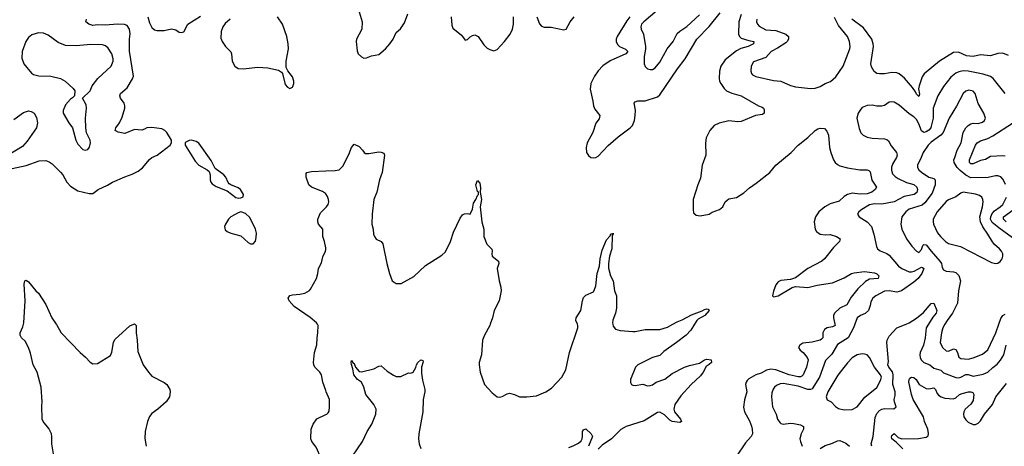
# Model space of a CAD drawing. Header units: inches. Extents: x 1603819 to 1745079, y 385938 to 533966.
# Tile 87 of 256: x 1637518 to 1645503, y 419010 to 422467. Entities that reach past the tile are written whole.
import ezdxf

# ---------------------------------------------------------------- set-up
doc = ezdxf.new("R2010")
doc.units = ezdxf.units.IN
doc.header["$MEASUREMENT"] = 0
for name, color, linetype in [('B6431', 7, 'Continuous'), ('B6432', 7, 'Continuous'), ('B6441', 7, 'Continuous'), ('B6442', 7, 'Continuous')]:
    doc.layers.add(name, color=color, linetype=linetype)

msp = doc.modelspace()

# ---------------------------------------------------------------- linework, layer by layer
at = {"layer": 'B6431', "color": 5, "elevation": 380}
for points in [[(1637791.5, 418950), (1637778.9, 419030), (1637779.7, 419090), (1637775.1, 419110), (1637754.2, 419154.2), (1637709.6, 419210), (1637700.5, 419230), (1637697, 419337), (1637700.5, 419370), (1637692.1, 419490), (1637659.8, 419610), (1637626.4, 419670), (1637604.8, 419764.8), (1637589.8, 419809.8), (1637562, 419862), (1637532.3, 419890), (1637522, 419910), (1637522, 419930), (1637542.7, 419977.3), (1637548.7, 420000)], [(1637813.1, 420000), (1637816, 419996), (1637853.7, 419930), (1638009, 419769), (1638052.8, 419732.8), (1638090, 419690.8), (1638110, 419678.8), (1638150, 419680.7), (1638255.1, 419744.9), (1638266.5, 419773.5), (1638278.3, 419850), (1638290, 419874.9), (1638410, 419987.3), (1638442.8, 420000)], [(1638452.8, 420000), (1638462.8, 419990), (1638462.4, 419930), (1638471.7, 419870), (1638477.2, 419777.2), (1638519.3, 419670), (1638561.6, 419610), (1638590, 419579.3), (1638690, 419528), (1638710, 419510.6), (1638735.5, 419470), (1638739.3, 419450), (1638733.4, 419410), (1638706, 419370), (1638637.1, 419310), (1638590, 419276.3), (1638570, 419251.8), (1638554.9, 419210), (1638535.5, 419130), (1638532.1, 419072.1), (1638543.1, 419010)], [(1640000, 419461.1), (1639976.3, 419530), (1639966, 419590), (1639951.8, 419611.8), (1639912.4, 419650), (1639903.1, 419670), (1639901, 419690), (1639907.8, 419770), (1639927.3, 419832.7), (1639929.2, 419889.2), (1639936.9, 419930), (1639938, 419990), (1639931.7, 420000)], [(1640000, 418719.5), (1639988.7, 418730), (1639987.6, 418790), (1639963.5, 418910), (1639923.3, 419003.3), (1639888.2, 419050), (1639879.7, 419070), (1639880.7, 419150), (1639897, 419190), (1639927.2, 419232.8), (1640000, 419267.5)]]:
    msp.add_lwpolyline(points, dxfattribs=at)
at = {"layer": 'B6432', "color": 5}
for points, elevation in [([(1637457.6, 421262.4), (1637570, 421284.4), (1637675.8, 421324.2), (1637730, 421325.2), (1637755.7, 421315.7), (1637780, 421300), (1637850, 421232.1), (1637868.4, 421210), (1637901.2, 421150), (1637930, 421118.5), (1637990, 421079.6), (1638082, 421058), (1638110, 421058), (1638153.2, 421090), (1638230, 421126), (1638270, 421150.4), (1638370, 421194.9), (1638430, 421214), (1638480.1, 421239.9), (1638514.3, 421265.7), (1638570, 421334.9), (1638589.8, 421350.2), (1638632.7, 421370), (1638739, 421450), (1638749.2, 421470), (1638749.3, 421490), (1638710, 421552.3), (1638694.5, 421570), (1638670, 421583), (1638590, 421592.6), (1638550, 421589.7), (1638530, 421578.5), (1638507.3, 421572.7), (1638450, 421576.4), (1638370, 421544.2), (1638315.8, 421555.8), (1638292, 421570), (1638296.9, 421590), (1638326.6, 421630), (1638350, 421676.3), (1638371.6, 421750), (1638371.6, 421770), (1638364.2, 421790), (1638335.5, 421830), (1638330.7, 421850), (1638334.8, 421870), (1638390, 421915.6), (1638433.6, 421986.4), (1638440.3, 422010), (1638408.5, 422211.5), (1638407.4, 422310), (1638412.7, 422352.7), (1638409.8, 422390), (1638390, 422419.2), (1638367.5, 422427.5), (1638310, 422431.1), (1638210, 422421.9), (1638150, 422426), (1638110, 422420.5), (1638079, 422430), (1638054, 422450), (1638060.9, 422470)], 420), ([(1638556.8, 422490), (1638570, 422442.4), (1638590, 422403.7), (1638610, 422384), (1638630, 422379.7), (1638690, 422379), (1638750, 422392), (1638783.6, 422383.6), (1638810, 422367), (1638830, 422362.6), (1638850, 422368.7), (1638882.3, 422430), (1638983.3, 422496.7)], 420), ([(1639223.6, 422470), (1639184.2, 422435.8), (1639165, 422410), (1639150.9, 422370), (1639150, 422318), (1639160.2, 422290), (1639186.5, 422250), (1639230, 422205.5), (1639236.5, 422190), (1639241.5, 422130), (1639262, 422090), (1639290.3, 422070.3), (1639330, 422069.1), (1639450, 422082.8), (1639530, 422076.5), (1639616.7, 422056.7), (1639642.4, 422042.4), (1639650.5, 422030.5), (1639670, 421942), (1639690, 421919.3), (1639710, 421910.5), (1639730, 421919.1), (1639733.9, 421926.1), (1639741.1, 421950), (1639740.4, 421970), (1639730, 422002.7), (1639691.2, 422051.2), (1639680.1, 422080.1), (1639678.9, 422130), (1639697.8, 422230), (1639695.7, 422270), (1639684.7, 422330), (1639647.9, 422430), (1639609.2, 422490)], 420), ([(1637470, 421658.7), (1637550, 421714), (1637590, 421727.3), (1637610, 421724), (1637634.8, 421710), (1637654.4, 421674.4), (1637663.7, 421630), (1637654.3, 421590), (1637578.1, 421481.9), (1637540.8, 421439.2), (1637428.8, 421371.2)], 420), ([(1640000, 421056.7), (1639998.6, 421058.6), (1639974.5, 421074.5), (1639884.5, 421110), (1639862.7, 421130), (1639842, 421190), (1639840.4, 421219.6), (1639846, 421230), (1639884.1, 421235.9), (1640000, 421241.3)], 380), ([(1640000, 420617.7), (1639990.9, 420670), (1639976, 420710), (1639975.1, 420770), (1639942.4, 420810), (1639934.8, 420830), (1639935, 420850), (1639958.2, 420901.8), (1640000, 420944)], 380), ([(1639931.7, 420000), (1639925.4, 420010), (1639873.5, 420053.5), (1639742.7, 420142.7), (1639702.6, 420190), (1639694.3, 420210), (1639708.4, 420231.6), (1639730, 420238), (1639790, 420241.7), (1639829.7, 420250.3), (1639867, 420273), (1639876.4, 420283.6), (1639924, 420370), (1639936.9, 420410), (1639942.4, 420450), (1639964.5, 420495.5), (1639976, 420544), (1639996.9, 420590), (1640000, 420604)], 380), ([(1637548.7, 420000), (1637551.3, 420010), (1637561.7, 420190), (1637555.1, 420324.9), (1637559, 420350), (1637570, 420357.3), (1637590, 420342.8), (1637650, 420270.8), (1637671.8, 420251.8), (1637730, 420158), (1637778, 420050), (1637813.1, 420000)], 380), ([(1638442.8, 420000), (1638450, 420002.8), (1638452.8, 420000)], 380)]:
    msp.add_lwpolyline(points, dxfattribs=dict(at, elevation=elevation))
for points, elevation in [([(1637670, 422359.7), (1637616, 422344), (1637590, 422322), (1637569, 422291), (1637537, 422210), (1637534.2, 422154.2), (1637550.4, 422110.4), (1637614, 422034), (1637630, 422022), (1637672.4, 422012.4), (1637770, 422010.2), (1637850, 421990.2), (1637888, 421970), (1637951.3, 421910), (1637964.7, 421890), (1637962, 421850), (1637946.8, 421833.2), (1637930, 421824), (1637890, 421776), (1637870.4, 421730), (1637870.4, 421710), (1637915.5, 421630), (1637944.9, 421590), (1637973, 421490), (1637990, 421458.8), (1638030, 421416.3), (1638050, 421410.5), (1638070, 421415.5), (1638085.3, 421434.7), (1638093.5, 421470), (1638088.4, 421490), (1638059.8, 421550), (1638053.5, 421590), (1638051.4, 421668.6), (1638060.9, 421750), (1638056, 421776), (1638028.4, 421831.6), (1638089.3, 421890.7), (1638106.6, 421930), (1638152.8, 421990), (1638259.8, 422090), (1638276.2, 422130), (1638276.8, 422150), (1638264, 422190), (1638236.4, 422236.4), (1638214.7, 422254.7), (1638190, 422264.1), (1638094.3, 422265.7), (1637974.9, 422254.9), (1637890, 422257.1), (1637830, 422281.5), (1637750, 422342), (1637710, 422358.3)], 440), ([(1638910.3, 421489.6), (1638892.4, 421487.6), (1638865.5, 421474.5), (1638861, 421470), (1638861, 421450), (1638940.4, 421320.4), (1638970, 421288.8), (1639039.3, 421250), (1639055.5, 421235.5), (1639063.1, 421210), (1639062.6, 421170), (1639068.7, 421150), (1639077.7, 421137.8), (1639110, 421114), (1639199.3, 421079.3), (1639270, 421027.3), (1639290, 421020.7), (1639310, 421022.8), (1639329.1, 421030.9), (1639332.7, 421050), (1639309.5, 421090), (1639290, 421105.6), (1639230, 421127.6), (1639217, 421137), (1639207.7, 421147.7), (1639189.7, 421190), (1639174.3, 421210), (1639102.3, 421262.3), (1639070, 421327.1), (1638970, 421465.8), (1638950, 421479.8)], 420), ([(1639310, 420909.2), (1639290, 420902.7), (1639230, 420869.6), (1639210.2, 420849.8), (1639187.4, 420810), (1639179.5, 420790), (1639184.9, 420765), (1639200.5, 420750), (1639230, 420736.1), (1639310, 420715.2), (1639370, 420662.2), (1639390, 420651.7), (1639410, 420650.4), (1639430, 420671), (1639437, 420703), (1639437.5, 420737.5), (1639429.7, 420769.7), (1639383.3, 420863.3), (1639350, 420897.2)], 420)]:
    msp.add_lwpolyline(points, close=True, dxfattribs=dict(at, elevation=elevation))
at = {"layer": 'B6441', "color": 5}
for points, elevation in [([(1641334, 420000), (1641330.2, 419989.8), (1641286.4, 419910), (1641270.4, 419870), (1641263.8, 419750), (1641244.9, 419690), (1641243, 419670), (1641252.7, 419610), (1641288.2, 419510), (1641350, 419442.8), (1641390, 419410.8), (1641410, 419408), (1641430, 419413), (1641470, 419434.4), (1641490, 419439.3), (1641530, 419430.4), (1641570.4, 419410.4), (1641629.6, 419410.4), (1641710, 419418), (1641785.2, 419450), (1641830, 419481.6), (1641914.3, 419570), (1641946, 419630), (1641976.8, 419770), (1642044.7, 419970), (1642044.2, 419990), (1642040.3, 420000)], 380), ([(1642990.4, 420000), (1642959.3, 419950), (1642921.6, 419910), (1642845.5, 419850), (1642741.1, 419778.9), (1642710, 419745.4), (1642650, 419730.7), (1642529.4, 419670.6), (1642513.1, 419650), (1642472.2, 419550), (1642470, 419526), (1642480.7, 419510), (1642490, 419505.3), (1642510, 419503.1), (1642570, 419512.9), (1642610, 419500.3), (1642630, 419501.7), (1642650, 419508.9), (1642679.3, 419530), (1642750, 419553.8), (1642810, 419599.3), (1642910, 419650.2), (1642950, 419664.4), (1643030, 419682.6), (1643070, 419711), (1643090, 419715.2), (1643124.9, 419710), (1643128.4, 419690), (1643110, 419671.6), (1643084.2, 419655.8), (1643060.8, 419610), (1643038.5, 419581.5), (1642963.6, 419510), (1642880, 419420), (1642830.1, 419350), (1642822.8, 419310), (1642828.6, 419290), (1642877.6, 419230), (1642884.4, 419210), (1642870, 419202), (1642810, 419210.8), (1642790, 419222.9), (1642746.1, 419266.1), (1642710, 419286.5), (1642690, 419283.2), (1642582.4, 419217.6), (1642436.9, 419170), (1642392.6, 419147.4), (1642317.1, 419070), (1642242.1, 419017.9), (1642210, 418985.5)], 380), ([(1642327.8, 420000), (1642330, 419984), (1642350, 419958.7), (1642387.5, 419947.5), (1642490, 419939.5), (1642510, 419939.5), (1642590, 419956.5), (1642710, 419956.5), (1642770, 419974.3), (1642815.4, 420000)], 380), ([(1644128.8, 420000), (1644131.3, 419990), (1644110, 419977.4), (1644064.9, 419970), (1644043.7, 419956.3), (1644030.2, 419930), (1644030.2, 419890), (1644020.6, 419879.4), (1644009.3, 419870.7), (1643945.1, 419854.9), (1643870, 419844.4), (1643844, 419830), (1643834.9, 419810), (1643847.3, 419790), (1643871.2, 419770), (1643904.4, 419730), (1643910.9, 419710), (1643898.1, 419650), (1643870.8, 419589.2), (1643861.8, 419578.2), (1643850, 419572.2), (1643830, 419573.3), (1643758.9, 419590), (1643650, 419630.8), (1643610, 419634.6), (1643573.3, 419626.7), (1643530, 419603.2), (1643487, 419590), (1643430, 419555.8), (1643417.2, 419542.8), (1643408, 419530), (1643404.2, 419510), (1643415.9, 419450), (1643394.5, 419385.5), (1643388.2, 419328.2), (1643395.2, 419290), (1643437.2, 419217.2), (1643453.4, 419173.4), (1643459.2, 419150), (1643460.9, 419110), (1643450.3, 419090), (1643402.9, 419037.1), (1643331.8, 418930)], 420), ([(1644291.2, 420000), (1644280.7, 419970), (1644235.2, 419890), (1644150, 419836.2), (1644104.5, 419755.5), (1644053.5, 419706.5), (1644002.8, 419570), (1643944.1, 419475.9), (1643930.7, 419469.3), (1643910, 419471), (1643830, 419497.7), (1643710, 419519.1), (1643684.2, 419515.8), (1643656.5, 419503.5), (1643639, 419490), (1643626.9, 419473.1), (1643617.3, 419442.7), (1643613.5, 419410), (1643623.9, 419330), (1643651.9, 419270), (1643662.8, 419230), (1643682.2, 419202.2), (1643690, 419194.9), (1643710, 419189.1), (1643770, 419196.3), (1643795, 419195), (1643850, 419182.9), (1643874.7, 419170), (1643875, 419150), (1643854.2, 419110), (1643844.8, 419070), (1643848.5, 419048.5), (1643864.7, 419010)], 440), ([(1644427.7, 419010), (1644422, 419030), (1644439.7, 419090), (1644456.5, 419243.5), (1644470, 419275.3), (1644490, 419298.9), (1644510, 419311.3), (1644530, 419315.8), (1644605.8, 419314.2), (1644626.6, 419330), (1644612.1, 419370), (1644609.8, 419389.8), (1644617.6, 419422.4), (1644616.6, 419450), (1644598, 419510), (1644602.3, 419590), (1644594.7, 419614.7), (1644565.8, 419650), (1644558.9, 419670), (1644563.8, 419696.2), (1644549.2, 419850), (1644551.4, 419870), (1644570, 419903.6), (1644630, 419968.7), (1644707.4, 420000)], 440), ([(1644887.1, 420000), (1644868.4, 419970), (1644862, 419890), (1644846.9, 419830), (1644821, 419770), (1644817.1, 419750), (1644819.8, 419730), (1644829, 419710), (1644850, 419688.8), (1644897.6, 419670), (1644930, 419644.4), (1644986.6, 419626.6), (1645010, 419606), (1645030, 419596), (1645110, 419568.4), (1645130, 419566), (1645150, 419571.1), (1645190, 419591.4), (1645210.6, 419590.6), (1645250, 419577.6), (1645330, 419594.4), (1645370, 419610.3), (1645410.5, 419649.5), (1645444.7, 419675.3), (1645472.2, 419707.8), (1645498.4, 419750), (1645517.7, 419830)], 440), ([(1645021.5, 420000), (1645004.8, 419970), (1644992.6, 419930), (1644983.2, 419850), (1645002, 419810), (1645030, 419782.8), (1645050, 419779.7), (1645090, 419800.2), (1645110, 419794.2), (1645122.4, 419770), (1645133, 419733), (1645150, 419720.2), (1645210, 419716.8), (1645250, 419727.4), (1645324.6, 419755.4), (1645370, 419791.5), (1645434, 419930), (1645457.5, 420000)], 460), ([(1640216, 418930), (1640299.3, 419050), (1640336, 419130), (1640372.7, 419190), (1640405.2, 419270), (1640409, 419310), (1640389.3, 419349.3), (1640324, 419430), (1640309.1, 419489.1), (1640288.7, 419530), (1640257.2, 419550), (1640227.8, 419587.8), (1640218.9, 419638.9), (1640207.5, 419672.5), (1640205.1, 419690), (1640210, 419704.7), (1640223.5, 419683.5), (1640230, 419681), (1640241, 419650), (1640270, 419617.3), (1640290, 419614), (1640390, 419638.8), (1640430, 419658.8), (1640450, 419661), (1640498, 419618), (1640550, 419586), (1640570, 419576), (1640610, 419574.8), (1640670, 419604.7), (1640690, 419602), (1640710, 419611.3), (1640731.5, 419648.5), (1640736.2, 419670), (1640747, 419690), (1640770.6, 419710.6), (1640786, 419706), (1640790, 419694), (1640777.1, 419650), (1640776.7, 419603.3), (1640784.7, 419544.7), (1640803.8, 419470), (1640804.2, 419450), (1640790.2, 419389.8), (1640786.4, 419290), (1640755.6, 419110), (1640752.9, 419070), (1640758, 419030), (1640770, 418991)], 360), ([(1644680.3, 418990), (1644624.4, 419044.4), (1644589.9, 419069.9), (1644588, 419088), (1644590, 419096.4), (1644610, 419113.8), (1644641.9, 419081.9), (1644670.8, 419070.8), (1644805.5, 419074.5), (1644870, 419083.1), (1644884.9, 419095.1), (1644887.3, 419112.8), (1644882.6, 419150), (1644854.7, 419210), (1644846, 419250), (1644764.5, 419390), (1644748.9, 419430), (1644727.9, 419532.1), (1644730, 419550.8), (1644737.1, 419562.9), (1644749.7, 419570.3), (1644770, 419566.3), (1644788.8, 419550), (1644813.4, 419510), (1644870, 419477.3), (1644890, 419475.5), (1644930, 419484.9), (1644944, 419470), (1644958.1, 419438.1), (1644970, 419424), (1644990.1, 419410.1), (1645019.2, 419399.2), (1645090, 419394), (1645110, 419402), (1645140.5, 419430), (1645161.9, 419438.1), (1645211.4, 419451.4), (1645230, 419452.1), (1645246.3, 419446.3), (1645256.3, 419430), (1645250, 419382.2), (1645230, 419350.6), (1645186.1, 419310), (1645175.4, 419290), (1645172.7, 419270), (1645175.3, 419250), (1645190, 419224.9), (1645210, 419206.4), (1645250, 419186.4), (1645270, 419186.4), (1645290, 419196.4), (1645310, 419217.1), (1645342, 419270), (1645406, 419350), (1645432.7, 419410), (1645521.7, 419518.3)], 420), ([(1640000, 419267.5), (1640008.5, 419271.6), (1640018.8, 419281.2), (1640026.3, 419293.7), (1640031.3, 419328.7), (1640030.5, 419390), (1640003.8, 419450), (1640000, 419461.1)], 380), ([(1641970, 419000.7), (1642006.8, 419013.2), (1642050, 419036.3), (1642070, 419054), (1642079.6, 419070), (1642082.9, 419090), (1642082, 419130), (1642090, 419142.8), (1642108.4, 419151.6), (1642151.3, 419110), (1642162.8, 419090), (1642130.2, 419010)], 360), ([(1644010, 418992.9), (1644050, 419015.3), (1644110, 419034.9), (1644150, 419053.7), (1644170, 419056), (1644216.3, 419036.3), (1644247.7, 419010)], 440)]:
    msp.add_lwpolyline(points, dxfattribs=dict(at, elevation=elevation))
at = {"layer": 'B6441', "color": 5, "elevation": 460}
msp.add_lwpolyline([(1644350, 419759.1), (1644310, 419752.4), (1644270, 419727.7), (1644230, 419686.4), (1644153.8, 419586.2), (1644072.5, 419450), (1644059.2, 419410), (1644066.5, 419386.5), (1644097.6, 419370), (1644132.6, 419332.6), (1644157.3, 419317.3), (1644204.6, 419304.6), (1644270, 419308.3), (1644310, 419330.3), (1644371.4, 419408.6), (1644470, 419486.7), (1644498.1, 419541.9), (1644506.3, 419570), (1644499.1, 419590), (1644449.2, 419650), (1644410, 419729.6), (1644390, 419751.5), (1644370, 419757.4)], close=True, dxfattribs=at)
at = {"layer": 'B6442', "color": 5}
for points, elevation in [([(1642722.6, 422570), (1642580.7, 422450), (1642561.8, 422430), (1642554.9, 422410), (1642557.7, 422390), (1642575.9, 422350), (1642592.3, 422250), (1642592.7, 422227.3), (1642581.5, 422170), (1642582.4, 422110), (1642588.9, 422088.9), (1642608.9, 422068.9), (1642630, 422062.4), (1642650, 422064.4), (1642670, 422075.8), (1642710, 422122), (1642768, 422230), (1642818.5, 422290), (1642850, 422355.3), (1642870, 422373.4), (1642929, 422411), (1643030, 422506.3)], 440), ([(1640270.2, 422530), (1640295.6, 422450), (1640292.6, 422390), (1640249.1, 422309.1), (1640247.1, 422290), (1640255.6, 422215.6), (1640263.1, 422190), (1640290, 422166), (1640310, 422156.4), (1640330, 422157.1), (1640370, 422175.3), (1640430, 422184.9), (1640484, 422230), (1640520.4, 422270), (1640546.9, 422310), (1640570, 422363.8), (1640606.6, 422393.4), (1640639.3, 422440.7), (1640666.3, 422513.7)], 420), ([(1641016.1, 422490), (1641022.7, 422422.7), (1641030, 422397.1), (1641101.8, 422341.8), (1641130, 422301), (1641150, 422306.8), (1641170, 422327.3), (1641190, 422339.1), (1641210, 422343), (1641235.5, 422330), (1641282.8, 422262.8), (1641310, 422235.6), (1641330, 422224.6), (1641364.2, 422215.8), (1641390, 422226.7), (1641450, 422290.2), (1641495, 422350), (1641515.4, 422390), (1641522.4, 422430), (1641523.7, 422490)], 420), ([(1641712.9, 422490), (1641733.7, 422433.7), (1641750, 422414.4), (1641770, 422406.7), (1641826.6, 422406.6), (1641930, 422384.9), (1641949.5, 422390.5), (1641982.9, 422450), (1642015.1, 422490)], 420), ([(1642465.7, 422490), (1642441.2, 422458.8), (1642363.5, 422330), (1642355.8, 422310), (1642355.6, 422290), (1642366.2, 422266.2), (1642381.1, 422250), (1642430, 422228.9), (1642448.9, 422210), (1642432.4, 422190), (1642307, 422133), (1642246.9, 422093.1), (1642208.2, 422051.8), (1642178.4, 422010), (1642149.4, 421950), (1642143.8, 421903.8), (1642166.7, 421806.7), (1642170.4, 421770), (1642181.8, 421741.8), (1642223.6, 421690), (1642217.5, 421662.5), (1642191.3, 421628.7), (1642166.1, 421553.9), (1642121.1, 421470), (1642110.5, 421430.5), (1642114, 421390), (1642130, 421366), (1642150, 421351), (1642170, 421346.8), (1642190, 421350.8), (1642210, 421362), (1642290, 421448.5), (1642370, 421516.4), (1642469.8, 421590.2), (1642487.8, 421610), (1642503.5, 421650), (1642509.8, 421690.2), (1642512.9, 421732.9), (1642502.3, 421790), (1642510, 421800.3), (1642530.8, 421809.2), (1642590.6, 421809.4), (1642690, 421842.3), (1642710, 421858), (1642852.3, 422070), (1642914.6, 422150), (1643009.1, 422310), (1643108.5, 422411.5), (1643197.1, 422522.9)], 420), ([(1643367.7, 422510), (1643350.2, 422450), (1643346.7, 422350), (1643355.2, 422330), (1643370, 422318.2), (1643430, 422297), (1643470.3, 422290), (1643468.4, 422270), (1643426.4, 422250), (1643367.2, 422232.8), (1643330, 422214.5), (1643238.7, 422141.3), (1643202.7, 422090), (1643193.4, 422050), (1643190.2, 421990), (1643193.2, 421970), (1643202.7, 421950), (1643230.3, 421910), (1643250, 421890.3), (1643292.3, 421872.3), (1643368, 421850), (1643510, 421769.3), (1643538.8, 421758.8), (1643550.8, 421750.8), (1643556.3, 421736.3), (1643554.3, 421710), (1643540.5, 421699.5), (1643486, 421690), (1643370, 421641.8), (1643340.4, 421640.4), (1643270, 421647.8), (1643190, 421628.5), (1643150, 421608.3), (1643114, 421570), (1643084.7, 421510), (1643079.6, 421470), (1643082, 421370), (1643051.5, 421288.5), (1643037.8, 421182.2), (1643016.4, 421130), (1642980.5, 421010), (1642978.8, 420930), (1642982.8, 420902.8), (1643002.8, 420882.8), (1643036.9, 420876.9), (1643108, 420890), (1643132.5, 420907.5), (1643194, 420930), (1643221.2, 420950), (1643238, 420990), (1643254.5, 421005.5), (1643270, 421014), (1643330, 421027), (1643390, 421063.7), (1643435.2, 421104.8), (1643490, 421142.3), (1643600.5, 421230), (1643650, 421288.4), (1643775.1, 421390), (1643829.6, 421450), (1643910, 421513.1), (1643970, 421570.3), (1643990, 421582), (1644010, 421587), (1644044.7, 421584.7), (1644064.2, 421564.2), (1644076, 421530), (1644085.7, 421430), (1644096.5, 421390), (1644117.6, 421330), (1644130.4, 421310), (1644150, 421292.4), (1644170, 421281.7), (1644230, 421266.3), (1644330, 421250.3), (1644390.3, 421250.3), (1644404.9, 421244.9), (1644413.8, 421233.8), (1644427.8, 421167.8), (1644466.7, 421110), (1644455.3, 421090), (1644427.2, 421070), (1644390, 421056.3), (1644334, 421054), (1644270, 421060.3), (1644230, 421049.8), (1644204.8, 421035.2), (1644163.6, 420996.4), (1644090, 420975.9), (1644047.2, 420950), (1643998, 420910), (1643970.3, 420870), (1643961.1, 420830), (1643968.5, 420770), (1643979.3, 420750), (1644010, 420729.1), (1644050, 420723.5), (1644090, 420726), (1644142, 420710), (1644172.4, 420690), (1644165.7, 420670), (1644118.4, 420621.6), (1644045.8, 420530), (1644024, 420510), (1643910, 420451.4), (1643810, 420374.7), (1643770, 420360.5), (1643690, 420352.8), (1643670, 420342), (1643650, 420317.2), (1643630, 420268), (1643622.8, 420230), (1643630, 420221), (1643668.7, 420230), (1643782.8, 420297.2), (1643810, 420305.3), (1643910, 420297.8), (1643985.1, 420314.9), (1644110, 420333.5), (1644205.1, 420374.9), (1644263.6, 420410), (1644284.8, 420415.2), (1644370, 420426), (1644450, 420416.5), (1644470, 420408), (1644484.4, 420390), (1644480.7, 420370), (1644410, 420364.4), (1644375.9, 420344.1), (1644314.8, 420285.2), (1644260.3, 420219.7), (1644225, 420155), (1644170, 420129.1), (1644126.7, 420090), (1644116.8, 420070), (1644116.6, 420050), (1644128.8, 420000)], 420), ([(1643496.1, 422470), (1643493.9, 422450), (1643500.2, 422430), (1643514.2, 422414.2), (1643570, 422385.5), (1643650, 422378.4), (1643730.1, 422350.1), (1643751.6, 422330), (1643753.4, 422310), (1643742.5, 422290), (1643730, 422280.2), (1643663.1, 422236.9), (1643611.8, 422210), (1643570, 422161.7), (1643470, 422124.5), (1643448.8, 422090), (1643447.7, 422050), (1643453.4, 422030), (1643461, 422021), (1643486.7, 422006.7), (1643630, 421975.3), (1643690, 421967.8), (1643770, 421933.7), (1643810, 421923.1), (1643930, 421908.4), (1643970, 421912.7), (1644010, 421926), (1644049.2, 421950), (1644092.8, 421967.2), (1644137.1, 422002.9), (1644196.9, 422090), (1644249.8, 422230), (1644252.3, 422250), (1644247.1, 422290), (1644231.1, 422330), (1644158.6, 422418.6), (1644124.9, 422484.9)], 440), ([(1645535.6, 422175.5), (1645490, 422194.8), (1645450, 422192.1), (1645390, 422174.4), (1645310, 422183), (1645250, 422168.5), (1645194.7, 422174.7), (1645130, 422203.7), (1645090, 422201), (1644975.8, 422130), (1644853.1, 422026.9), (1644837.4, 422002.6), (1644811.1, 421930), (1644806.9, 421906.9), (1644815.8, 421864.2), (1644810, 421843.7), (1644790, 421862.9), (1644782.2, 421882.2), (1644757.9, 421917.9), (1644693, 421993), (1644650, 422026.9), (1644630, 422035.1), (1644590, 422038.3), (1644530, 422027.2), (1644490, 422026.9), (1644470, 422031.6), (1644447.3, 422047.3), (1644425.2, 422085.2), (1644420.9, 422110), (1644440.8, 422250), (1644439.8, 422270), (1644427.1, 422310), (1644359.9, 422399.9), (1644265.8, 422470)], 420), ([(1645509.8, 421869.8), (1645412, 421990), (1645390, 422005.8), (1645330, 422026.2), (1645210, 422049), (1645170, 422052.2), (1645134.4, 422045.6), (1645110, 422034), (1645070, 422001), (1645010, 421926.6), (1644962.4, 421850), (1644925.5, 421750), (1644925.6, 421670), (1644910, 421603.5), (1644905.5, 421590), (1644890, 421571.1), (1644870, 421557.6), (1644850, 421553.2), (1644830, 421567.1), (1644810, 421622.4), (1644790, 421658.7), (1644770, 421681), (1644730, 421703.1), (1644650, 421773.7), (1644610, 421797.7), (1644590, 421801.1), (1644570, 421797.4), (1644530, 421772.8), (1644510, 421766.6), (1644470, 421766.3), (1644430, 421774), (1644390, 421772.4), (1644350, 421754.7), (1644338.4, 421741.6), (1644317.4, 421710), (1644306.7, 421670), (1644325.5, 421585.5), (1644340.4, 421550), (1644359.1, 421530), (1644390, 421513.7), (1644430, 421506.5), (1644530, 421502), (1644550, 421495.8), (1644564, 421484), (1644585.7, 421445.7), (1644627.1, 421390), (1644632.7, 421370), (1644629.5, 421350), (1644597.8, 421302.2), (1644587.8, 421272.2), (1644586.7, 421246.7), (1644597.1, 421217.1), (1644616.2, 421196.2), (1644640.9, 421180.9), (1644708.6, 421148.6), (1644770.1, 421130.1), (1644792, 421110), (1644799.5, 421090), (1644792.7, 421067.3), (1644770.5, 421049.5), (1644690, 421032.9), (1644610, 420991.4), (1644510, 420971.2), (1644450, 420973.5), (1644410, 420967.5), (1644346, 420930), (1644322.4, 420910), (1644313, 420890), (1644324.9, 420870), (1644390, 420827.8), (1644426.7, 420790), (1644445.8, 420730), (1644464.9, 420630), (1644474.9, 420610), (1644494.7, 420594.7), (1644550, 420571.3), (1644570, 420557.8), (1644643.6, 420470), (1644671.7, 420450), (1644730, 420423.4), (1644750, 420422.9), (1644771.1, 420428.9), (1644830, 420461.1), (1644839.8, 420459.8), (1644850.1, 420450), (1644832.7, 420410), (1644803.3, 420370), (1644770, 420340.2), (1644670, 420270.8), (1644630, 420259.8), (1644570, 420270.9), (1644530, 420267.4), (1644459.5, 420230), (1644437, 420210), (1644420.6, 420179.4), (1644415.6, 420150), (1644400.5, 420110), (1644374, 420086), (1644337.6, 420070), (1644308.9, 420050), (1644291.2, 420000)], 440), ([(1645512.1, 421132.1), (1645492.5, 421172.5), (1645473.3, 421193.3), (1645450, 421202), (1645430, 421202), (1645370.8, 421189.2), (1645230, 421185.7), (1645190, 421205.8), (1645143.8, 421243.8), (1645119.3, 421270), (1645096.4, 421310), (1645094.5, 421330), (1645100.2, 421350), (1645120.8, 421410), (1645151.6, 421470), (1645167.7, 421552.3), (1645189.8, 421590), (1645209.2, 421610.8), (1645230, 421623.6), (1645250, 421628), (1645290, 421625.8), (1645324.6, 421635.4), (1645342.9, 421650), (1645349.6, 421670), (1645337.6, 421710), (1645290, 421786.6), (1645265.7, 421870), (1645248.9, 421888.9), (1645215.2, 421895.2), (1645190, 421888.2), (1645168.6, 421870), (1645114.8, 421765.2), (1645054.7, 421670), (1645006.4, 421553.6), (1644987.8, 421532.2), (1644910, 421474.8), (1644884.9, 421450), (1644843.7, 421390), (1644823.1, 421336.9), (1644798.4, 421290), (1644798.9, 421270), (1644809.1, 421250), (1644830, 421230.2), (1644890, 421191.7), (1644930, 421179.3), (1644942, 421170), (1644940.7, 421130), (1644918.6, 421061.4), (1644858.1, 420981.9), (1644836.8, 420963.2), (1644730, 420930.6), (1644702.7, 420910), (1644671.4, 420870), (1644663.9, 420810), (1644672.4, 420770), (1644710, 420690.4), (1644752.8, 420632.8), (1644790, 420592), (1644810, 420580.9), (1644830, 420606), (1644841.9, 420638.1), (1644850, 420645.5), (1644870, 420643.5), (1644908.3, 420590), (1644980.8, 420510), (1644992.6, 420490), (1644999.3, 420459.3), (1645010, 420440.5), (1645030, 420430.4), (1645090, 420424.2), (1645110, 420418), (1645132.8, 420392.8), (1645147.4, 420350), (1645130.8, 420269.2), (1645123.1, 420170), (1645082.8, 420090), (1645038.1, 420030), (1645021.5, 420000)], 460), ([(1645510, 421360.6), (1645490, 421364.1), (1645390, 421357.3), (1645350, 421332.9), (1645310, 421326.7), (1645250, 421299.9), (1645230, 421299.3), (1645219.8, 421310), (1645220.5, 421330), (1645269.6, 421450.4), (1645283.4, 421470), (1645310, 421486), (1645370, 421504.8), (1645410, 421526.6), (1645570, 421627.3)], 440), ([(1640000, 421241.3), (1640075.1, 421244.9), (1640110, 421251), (1640138.7, 421281.3), (1640186.7, 421373.3), (1640210, 421431.3), (1640230, 421458), (1640270, 421439.1), (1640299.1, 421410), (1640310.5, 421390.5), (1640323, 421383), (1640350, 421381.6), (1640430, 421394.8), (1640450, 421394), (1640470, 421384.7), (1640475.5, 421370), (1640457, 421230), (1640436.4, 421170), (1640414.6, 421070), (1640389, 421010), (1640375, 420890), (1640374.7, 420810), (1640384.5, 420770), (1640386.8, 420730), (1640394, 420710), (1640410, 420688.8), (1640448.9, 420668.9), (1640463.1, 420650), (1640494.9, 420490), (1640517, 420410), (1640539.3, 420350), (1640570, 420328.5), (1640611.5, 420328.5), (1640714.5, 420385.5), (1640810, 420476), (1640942, 420558), (1640970, 420584.7), (1641012.7, 420670), (1641034.8, 420745.2), (1641090, 420858), (1641110, 420884.7), (1641125.6, 420894.4), (1641150, 420896), (1641170, 420891), (1641190, 420931.3), (1641198.9, 420981.1), (1641217.4, 421010), (1641230, 421041), (1641239, 421050), (1641238, 421070), (1641230, 421075.3), (1641218, 421130), (1641230, 421162.8), (1641250, 421141), (1641255.9, 421104.1), (1641252.4, 421070), (1641262.3, 421010), (1641253.5, 420950), (1641267, 420830), (1641283.2, 420770), (1641281.6, 420710), (1641307.1, 420647.1), (1641347.3, 420607.3), (1641350.3, 420590), (1641346, 420570), (1641350.4, 420550), (1641400.2, 420510), (1641403.2, 420490), (1641391.1, 420450), (1641405.3, 420350), (1641420.2, 420300.3), (1641423.1, 420270), (1641406.3, 420190), (1641366.4, 420110), (1641352.4, 420050), (1641334, 420000)], 380), ([(1640000, 420944), (1640006, 420950), (1640019.8, 420970), (1640024.7, 420990), (1640023, 421010), (1640015.2, 421035.2), (1640000, 421056.7)], 380), ([(1645609.8, 420670), (1645459.2, 420779.2), (1645404.7, 420824.7), (1645389.9, 420850), (1645392.8, 420870), (1645404.8, 420895.2), (1645423.2, 420916.8), (1645469.8, 420950), (1645489.8, 420970), (1645521, 421030)], 460), ([(1645517.8, 420830), (1645497.3, 420850), (1645495.3, 420870), (1645574, 420926.1)], 440), ([(1642040.3, 420000), (1642028.5, 420030), (1642031.2, 420050), (1642068.5, 420110), (1642081, 420190), (1642090, 420214.9), (1642110, 420235.6), (1642170, 420261.3), (1642180.3, 420279.7), (1642190, 420311), (1642200.2, 420410), (1642219.8, 420470), (1642224.1, 420530), (1642241.7, 420598.3), (1642275.9, 420684.1), (1642305.2, 420714.8), (1642310.7, 420730.7), (1642327, 420733), (1642330, 420738), (1642331.5, 420731.5), (1642321.6, 420718.4), (1642320.4, 420610), (1642300.6, 420550), (1642293.4, 420490), (1642294.2, 420454.2), (1642310.4, 420390.4), (1642330.5, 420350), (1642342.4, 420270), (1642356.5, 420230), (1642357.4, 420130), (1642350.3, 420090), (1642329.2, 420030.8), (1642326.5, 420010), (1642327.8, 420000)], 380), ([(1640000, 420604), (1640001.3, 420610), (1640000, 420617.7)], 380), ([(1644707.4, 420000), (1644730, 420009.2), (1644790.6, 420049.4), (1644846.5, 420093.5), (1644910, 420168.2), (1644930.3, 420170), (1644955.6, 420110), (1644951, 420090), (1644922.7, 420057.3), (1644887.1, 420000)], 440), ([(1642815.4, 420000), (1642850, 420019.6), (1642890, 420033.7), (1642965.6, 420074.4), (1643053.1, 420106.9), (1643070, 420118), (1643090, 420124.9), (1643102, 420122), (1643110.2, 420110.2), (1643074, 420070), (1643019.1, 420040.9), (1643009.4, 420030.6), (1642990.4, 420000)], 380), ([(1645457.5, 420000), (1645473.2, 420046.8), (1645489.9, 420070.1), (1645510, 420080.2)], 460)]:
    msp.add_lwpolyline(points, dxfattribs=dict(at, elevation=elevation))
at = {"layer": 'B6442', "color": 5, "elevation": 480}
msp.add_lwpolyline([(1645170, 421069.8), (1645150, 421062.2), (1645110, 421031), (1645050, 421007.9), (1645030, 420992.7), (1644957.6, 420910), (1644926, 420850), (1644924.4, 420830), (1644928.9, 420810), (1644961, 420740.9), (1644984.4, 420710), (1645024.6, 420670), (1645050, 420652.4), (1645146, 420630), (1645398.5, 420498.5), (1645430, 420490.7), (1645450, 420494), (1645470, 420507.3), (1645485.1, 420530), (1645491.1, 420550), (1645489.7, 420570), (1645481.1, 420590), (1645464.7, 420610), (1645423.9, 420643.9), (1645406.4, 420666.3), (1645369.8, 420730), (1645328.3, 420788.3), (1645309.9, 420830), (1645305.4, 420870), (1645326.5, 420950), (1645332.2, 420990), (1645329.8, 421010), (1645319.1, 421030), (1645301.7, 421041.7), (1645270, 421053.5)], close=True, dxfattribs=at)

doc.saveas('drawing.dxf')
